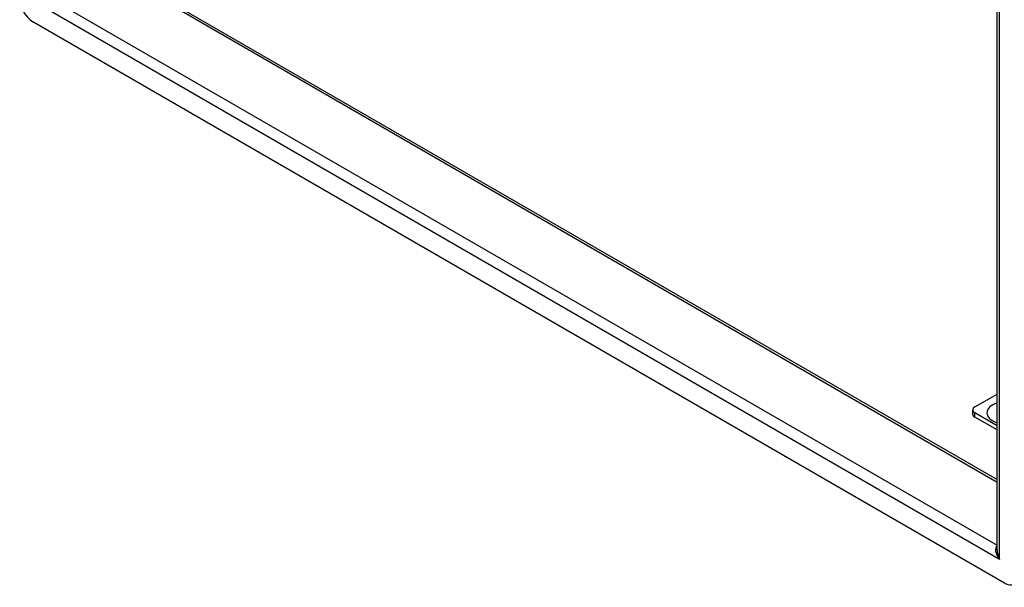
# Model space of a CAD drawing. Header units: inches. Extents: x 105.7 to 125.8, y 36.2 to 64.9.
# Tile 1 of 17: x 105.7 to 116.1, y 36.5 to 42.5. Entities that reach past the tile are written whole.
import ezdxf

# ---------------------------------------------------------------- set-up
doc = ezdxf.new("R2010")
doc.units = ezdxf.units.IN
doc.header["$MEASUREMENT"] = 0
doc.layers.add('Visible Edges(ANSI)', color=7, linetype='Continuous', lineweight=25)
doc.layers.add('Visible Tangent Edges(ANSI)', color=7, linetype='Continuous', lineweight=25)

msp = doc.modelspace()

# ---------------------------------------------------------------- linework, layer by layer
at = {"layer": 'Visible Edges(ANSI)'}
for p, q in [((116.046, 36.865), (116.046, 51.785)), ((106.599, 43.065), (116.046, 37.611)), ((116.123, 36.514), (105.811, 42.467)), ((115.81, 38.383), (116.046, 38.519)), ((115.787, 38.306), (115.787, 38.351)), ((116.046, 38.183), (115.81, 38.319)), ((116.046, 38.138), (115.81, 38.274))]:
    msp.add_line(p, q, dxfattribs=at)
for centre, major_axis, start_param, end_param in [((105.811, 42.628), (-0.098, 0.17), 0.785398, 2.356194), ((115.866, 38.351), (-0.0787, 0), 5.497787, 7.068583), ((115.866, 38.306), (-0.0787, 0), 0, 0.785398), ((116.123, 36.674), (0.098, -0.17), 5.497787, 7.068583)]:
    msp.add_ellipse(centre, major_axis=major_axis, ratio=0.57735, start_param=start_param, end_param=end_param, dxfattribs=at)
at = {"layer": 'Visible Tangent Edges(ANSI)'}
for p, q in [((116.071, 36.764), (116.071, 51.817)), ((116.046, 37.582), (106.581, 43.047)), ((116.071, 36.764), (105.863, 42.658)), ((106.004, 42.714), (116.046, 36.916)), ((115.81, 38.274), (115.81, 38.319))]:
    msp.add_line(p, q, dxfattribs=at)
for centre, major_axis, ratio, start_param, end_param in [((116.144, 38.319), (-0.206, 0), 0.57735, 5.20877, 7.357601), ((116.13, 36.799), (-0.085, 0.113), 0.482311, 6.27321, 7.797332), ((116.13, 36.799), (-0.056, 0.13), 0.482311, 0.842048, 1.627446)]:
    msp.add_ellipse(centre, major_axis=major_axis, ratio=ratio, start_param=start_param, end_param=end_param, dxfattribs=at)

doc.saveas('drawing.dxf')
